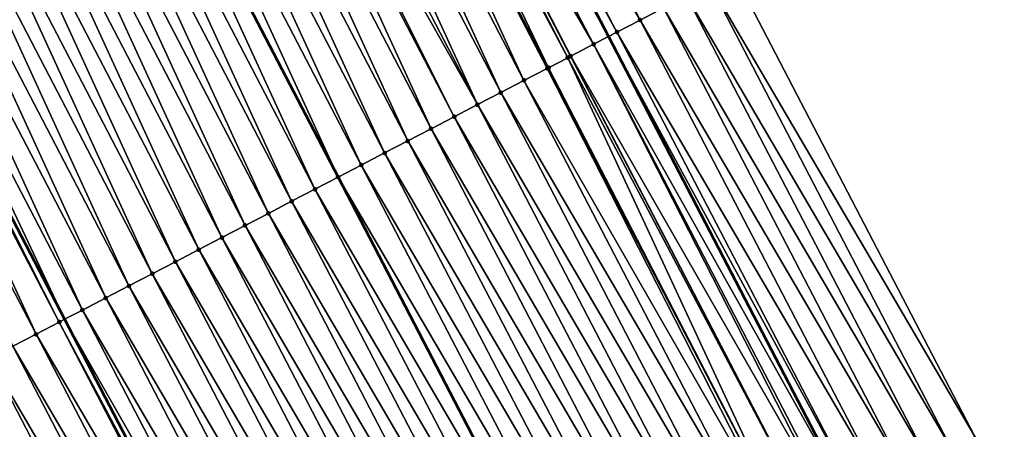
# Model space of a CAD drawing. Header units: feet. Extents: x 2007189 to 2022806, y 818621 to 837694.
# Tile 177 of 256: x 2012131 to 2012169, y 825401 to 825417. Entities that reach past the tile are written whole.
import ezdxf

# ---------------------------------------------------------------- set-up
doc = ezdxf.new("R2010")
doc.units = ezdxf.units.FT
doc.header["$MEASUREMENT"] = 0
for name, color, linetype, lineweight in [('EP_Travel Lane', 172, 'Continuous', 53), ('Road Shots', 141, 'Continuous', 100), ('Road X-Section', 40, 'Continuous', 13), ('STRIPING', 60, 'Continuous', 53)]:
    doc.layers.add(name, color=color, linetype=linetype, lineweight=lineweight)
doc.layers.add('I-77-MM17-21_SB-Surface-Border', color=7, linetype='Continuous')
doc.layers.add('I-77-MM17-21_SB-Surface-TIN', color=7, linetype='Continuous')

msp = doc.modelspace()

# ---------------------------------------------------------------- linework, layer by layer
at = {"layer": 'EP_Travel Lane'}
msp.add_polyline3d([(2012144.717475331, 825433.9908652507, 325.8341106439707), (2012153.948637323, 825416.2486762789, 325.81122153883), (2012163.174667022, 825398.4914137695, 325.7687857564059), (2012172.391940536, 825380.7417906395, 325.74865631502), (2012181.609078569, 825362.9924284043, 325.673893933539), (2012190.8262307, 825345.243039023, 325.6048285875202), (2012200.043365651, 825327.4936827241, 325.5288442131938), (2012209.260479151, 825309.7443677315, 325.4441876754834), (2012218.477528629, 825291.9951760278, 325.3337333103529), (2012227.694541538, 825274.2460547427, 325.2085426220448), (2012236.911523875, 825256.4969923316, 325.0710014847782), (2012246.128519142, 825238.7479050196, 324.9386872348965), (2012255.353109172, 825221.0193701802, 324.7356079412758), (2012264.589693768, 825203.2806514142, 324.5751162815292), (2012273.826087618, 825185.542298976, 324.3751777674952)], dxfattribs=at)
at = {"layer": 'I-77-MM17-21_SB-Surface-Border', "color": 3, "linetype": 'Continuous', "lineweight": -3}
msp.add_polyline3d([(2012158.707998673, 825418.7251280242, 325.5907426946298), (2012167.935548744, 825400.9649492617, 325.5643436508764), (2012178.040188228, 825383.6763791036, 325.5030787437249), (2012186.369965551, 825365.4659280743, 325.4758044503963), (2012196.474467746, 825348.1776222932, 325.3591922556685), (2012206.579006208, 825330.8892466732, 325.2572150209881), (2012215.79608026, 825313.1399948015, 325.1587640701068), (2012224.12574696, 825294.9297567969, 325.0869067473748), (2012234.23009017, 825277.641757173, 324.906204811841), (2012242.559729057, 825259.4315727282, 324.8231090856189), (2012251.776709, 825241.6825020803, 324.6867344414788), (2012260.99748589, 825223.9612822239, 324.4923083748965), (2012270.234014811, 825206.2226768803, 324.3197628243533), (2012279.470422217, 825188.4843049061, 324.1220730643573)], dxfattribs=at)
at = {"layer": 'I-77-MM17-21_SB-Surface-TIN', "color": 128, "linetype": 'Continuous', "lineweight": -3}
for points in [[(2012155.159618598, 825416.8787805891, 325.7697657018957), (2012145.92831762, 825434.6208938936, 325.798139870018), (2012145.041219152, 825434.1593136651, 325.8291094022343)], [(2012155.159618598, 825416.8787805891, 325.7697657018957), (2012156.046714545, 825417.340365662, 325.728722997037), (2012145.92831762, 825434.6208938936, 325.798139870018)], [(2012144.154116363, 825433.6977417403, 325.8428134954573), (2012153.948637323, 825416.2486762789, 325.81122153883), (2012144.717475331, 825433.9908652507, 325.8341106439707)], [(2012154.272521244, 825416.4171982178, 325.8051907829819), (2012145.041219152, 825434.1593136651, 325.8291094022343), (2012144.717475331, 825433.9908652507, 325.8341106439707)], [(2012154.272521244, 825416.4171982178, 325.8051907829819), (2012144.717475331, 825433.9908652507, 325.8341106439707), (2012153.948637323, 825416.2486762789, 325.81122153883)], [(2012154.272521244, 825416.4171982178, 325.8051907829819), (2012155.159618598, 825416.8787805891, 325.7697657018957), (2012145.041219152, 825434.1593136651, 325.8291094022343)], [(2012153.385419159, 825415.9556249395, 325.8217087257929), (2012144.154116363, 825433.6977417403, 325.8428134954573), (2012143.324796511, 825433.2662398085, 325.8478909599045)], [(2012153.385419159, 825415.9556249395, 325.8217087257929), (2012153.948637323, 825416.2486762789, 325.81122153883), (2012144.154116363, 825433.6977417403, 325.8428134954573)], [(2012152.397507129, 825415.4416066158, 325.8270678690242), (2012143.26701145, 825433.2361738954, 325.8480344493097), (2012143.01963208, 825433.1074611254, 325.8483241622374)], [(2012152.510887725, 825415.5005991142, 325.8269581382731), (2012143.324796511, 825433.2662398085, 325.8478909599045), (2012143.26701145, 825433.2361738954, 325.8480344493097)], [(2012152.397507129, 825415.4416066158, 325.8270678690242), (2012152.498314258, 825415.4940570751, 325.8269703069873), (2012143.26701145, 825433.2361738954, 325.8480344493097)], [(2012152.498314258, 825415.4940570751, 325.8269703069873), (2012152.510887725, 825415.5005991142, 325.8269581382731), (2012143.26701145, 825433.2361738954, 325.8480344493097)], [(2012152.510887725, 825415.5005991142, 325.8269581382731), (2012153.385419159, 825415.9556249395, 325.8217087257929), (2012143.324796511, 825433.2662398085, 325.8478909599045)], [(2012150.724099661, 825414.5709305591, 325.8183376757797), (2012142.379904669, 825432.7746096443, 325.8457829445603), (2012141.492797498, 825432.3130461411, 325.8419764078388)], [(2012151.663573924, 825415.0597395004, 325.8244253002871), (2012143.01963208, 825433.1074611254, 325.8483241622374), (2012142.379904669, 825432.7746096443, 325.8457829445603)], [(2012150.724099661, 825414.5709305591, 325.8183376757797), (2012151.611207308, 825415.0324931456, 325.8240502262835), (2012142.379904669, 825432.7746096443, 325.8457829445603)], [(2012151.611207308, 825415.0324931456, 325.8240502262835), (2012151.663573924, 825415.0597395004, 325.8244253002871), (2012142.379904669, 825432.7746096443, 325.8457829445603)], [(2012151.663573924, 825415.0597395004, 325.8244253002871), (2012152.397507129, 825415.4416066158, 325.8270678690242), (2012143.01963208, 825433.1074611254, 325.8483241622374)], [(2012149.836992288, 825414.1093674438, 325.8137244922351), (2012141.492797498, 825432.3130461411, 325.8419764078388), (2012140.605690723, 825431.8514818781, 325.8397495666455)], [(2012149.836992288, 825414.1093674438, 325.8137244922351), (2012150.724099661, 825414.5709305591, 325.8183376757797), (2012141.492797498, 825432.3130461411, 325.8419764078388)], [(2012148.949885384, 825413.6478034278, 325.8109840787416), (2012140.605690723, 825431.8514818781, 325.8397495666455), (2012139.718584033, 825431.389917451, 325.8378640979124)], [(2012148.949885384, 825413.6478034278, 325.8109840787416), (2012149.836992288, 825414.1093674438, 325.8137244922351), (2012140.605690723, 825431.8514818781, 325.8397495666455)], [(2012148.949885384, 825413.6478034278, 325.8109840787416), (2012139.718584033, 825431.389917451, 325.8378640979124), (2012139.106392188, 825431.0713925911, 325.8357439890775)], [(2012147.175671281, 825412.7246759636, 325.804322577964), (2012138.831477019, 825430.9283536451, 325.834686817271), (2012137.944369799, 825430.4667902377, 325.8306808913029)], [(2012148.062778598, 825413.1862391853, 325.8087147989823), (2012139.106392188, 825431.0713925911, 325.8357439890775), (2012138.831477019, 825430.9283536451, 325.834686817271)], [(2012147.175671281, 825412.7246759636, 325.804322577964), (2012148.062778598, 825413.1862391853, 325.8087147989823), (2012138.831477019, 825430.9283536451, 325.834686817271)], [(2012148.062778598, 825413.1862391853, 325.8087147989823), (2012148.949885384, 825413.6478034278, 325.8109840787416), (2012139.106392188, 825431.0713925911, 325.8357439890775)], [(2012146.288563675, 825412.2631132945, 325.7987817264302), (2012137.944369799, 825430.4667902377, 325.8306808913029), (2012137.057262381, 825430.0052272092, 325.8258876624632)], [(2012146.288563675, 825412.2631132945, 325.7987817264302), (2012147.175671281, 825412.7246759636, 325.804322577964), (2012137.944369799, 825430.4667902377, 325.8306808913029)], [(2012145.401456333, 825411.8015501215, 325.7942885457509), (2012137.057262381, 825430.0052272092, 325.8258876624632), (2012136.170155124, 825429.5436638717, 325.8217364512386)], [(2012145.401456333, 825411.8015501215, 325.7942885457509), (2012146.288563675, 825412.2631132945, 325.7987817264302), (2012137.057262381, 825430.0052272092, 325.8258876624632)], [(2012144.51434905, 825411.3399868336, 325.7900343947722), (2012136.170155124, 825429.5436638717, 325.8217364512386), (2012135.283048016, 825429.082100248, 325.8181801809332)], [(2012144.51434905, 825411.3399868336, 325.7900343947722), (2012145.401456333, 825411.8015501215, 325.7942885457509), (2012136.170155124, 825429.5436638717, 325.8217364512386)], [(2012135.283048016, 825429.082100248, 325.8181801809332), (2012134.395939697, 825428.6205362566, 325.814195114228), (2012143.627240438, 825410.8784233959, 325.7848932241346)], [(2012144.51434905, 825411.3399868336, 325.7900343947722), (2012135.283048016, 825429.082100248, 325.8181801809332), (2012143.627240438, 825410.8784233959, 325.7848932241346)], [(2012142.740133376, 825410.4168623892, 325.7770942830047), (2012134.395939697, 825428.6205362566, 325.814195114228), (2012133.508833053, 825428.1589744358, 325.8080842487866)], [(2012142.740133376, 825410.4168623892, 325.7770942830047), (2012143.627240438, 825410.8784233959, 325.7848932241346), (2012134.395939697, 825428.6205362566, 325.814195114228)], [(2012141.853024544, 825409.9553020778, 325.76665078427), (2012133.508833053, 825428.1589744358, 325.8080842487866), (2012132.62172511, 825427.6974124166, 325.8011917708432)], [(2012141.853024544, 825409.9553020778, 325.76665078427), (2012142.740133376, 825410.4168623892, 325.7770942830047), (2012133.508833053, 825428.1589744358, 325.8080842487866)], [(2012140.965915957, 825409.493741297, 325.7571837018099), (2012132.62172511, 825427.6974124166, 325.8011917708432), (2012131.734617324, 825427.2358500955, 325.7949271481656)], [(2012140.965915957, 825409.493741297, 325.7571837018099), (2012141.853024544, 825409.9553020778, 325.76665078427), (2012132.62172511, 825427.6974124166, 325.8011917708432)], [(2012140.078808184, 825409.0321789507, 325.7509714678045), (2012131.734617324, 825427.2358500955, 325.7949271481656), (2012130.847510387, 825426.7742861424, 325.7920560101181)], [(2012140.078808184, 825409.0321789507, 325.7509714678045), (2012140.965915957, 825409.493741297, 325.7571837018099), (2012131.734617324, 825427.2358500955, 325.7949271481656)], [(2012139.191701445, 825408.5706146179, 325.7488899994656), (2012130.847510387, 825426.7742861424, 325.7920560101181), (2012129.960403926, 825426.3127212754, 325.7910851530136)], [(2012139.191701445, 825408.5706146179, 325.7488899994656), (2012140.078808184, 825409.0321789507, 325.7509714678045), (2012130.847510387, 825426.7742861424, 325.7920560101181)], [(2012138.304594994, 825408.1090497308, 325.7479607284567), (2012129.960403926, 825426.3127212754, 325.7910851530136), (2012129.073297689, 825425.8511559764, 325.7910127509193)], [(2012138.304594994, 825408.1090497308, 325.7479607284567), (2012139.191701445, 825408.5706146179, 325.7488899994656), (2012129.960403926, 825426.3127212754, 325.7910851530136)], [(2012137.417488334, 825407.6474852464, 325.7461944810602), (2012129.073297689, 825425.8511559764, 325.7910127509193), (2012128.186191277, 825425.3895910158, 325.7902364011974)], [(2012137.417488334, 825407.6474852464, 325.7461944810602), (2012138.304594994, 825408.1090497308, 325.7479607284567), (2012129.073297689, 825425.8511559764, 325.7910127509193)], [(2012136.53038133, 825407.1859214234, 325.7430528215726), (2012128.186191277, 825425.3895910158, 325.7902364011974), (2012127.299084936, 825424.9280259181, 325.7897450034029)], [(2012136.53038133, 825407.1859214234, 325.7430528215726), (2012137.417488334, 825407.6474852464, 325.7461944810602), (2012128.186191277, 825425.3895910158, 325.7902364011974)], [(2012135.643274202, 825406.7243578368, 325.7394196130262), (2012127.299084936, 825424.9280259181, 325.7897450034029), (2012126.411978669, 825424.4664606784, 325.7895490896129)], [(2012135.643274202, 825406.7243578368, 325.7394196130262), (2012136.53038133, 825407.1859214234, 325.7430528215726), (2012127.299084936, 825424.9280259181, 325.7897450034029)], [(2012134.756166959, 825406.2627944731, 325.7353231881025), (2012126.411978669, 825424.4664606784, 325.7895490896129), (2012125.524872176, 825424.0048958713, 325.7884537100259)], [(2012134.756166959, 825406.2627944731, 325.7353231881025), (2012135.643274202, 825406.7243578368, 325.7394196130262), (2012126.411978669, 825424.4664606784, 325.7895490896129)], [(2012133.869059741, 825405.8012310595, 325.7313301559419), (2012125.524872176, 825424.0048958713, 325.7884537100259), (2012124.637765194, 825423.5433320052, 325.7854018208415)], [(2012133.869059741, 825405.8012310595, 325.7313301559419), (2012134.756166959, 825406.2627944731, 325.7353231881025), (2012125.524872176, 825424.0048958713, 325.7884537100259)], [(2012124.637765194, 825423.5433320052, 325.7854018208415), (2012123.956629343, 825423.1889370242, 325.7804114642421), (2012133.187800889, 825405.4467727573, 325.725233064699)], [(2012133.869059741, 825405.8012310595, 325.7313301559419), (2012124.637765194, 825423.5433320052, 325.7854018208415), (2012133.187800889, 825405.4467727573, 325.725233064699)], [(2012132.094841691, 825404.8781111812, 325.708895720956), (2012123.750657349, 825423.0817697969, 325.7789024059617), (2012122.863548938, 825422.6202086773, 325.7701401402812)], [(2012132.981951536, 825405.339669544, 325.7233907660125), (2012123.956629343, 825423.1889370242, 325.7804114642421), (2012123.750657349, 825423.0817697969, 325.7789024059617)], [(2012132.094841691, 825404.8781111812, 325.708895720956), (2012132.981951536, 825405.339669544, 325.7233907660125), (2012123.750657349, 825423.0817697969, 325.7789024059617)], [(2012132.981951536, 825405.339669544, 325.7233907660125), (2012133.187800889, 825405.4467727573, 325.725233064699), (2012123.956629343, 825423.1889370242, 325.7804114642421)], [(2012131.207731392, 825404.4165536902, 325.6925880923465), (2012132.094841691, 825404.8781111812, 325.708895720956), (2012122.863548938, 825422.6202086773, 325.7701401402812)], [(2012167.935548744, 825400.9649492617, 325.5643436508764), (2012158.707998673, 825418.7251280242, 325.5907426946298), (2012157.820903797, 825418.2635408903, 325.6360703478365)], [(2012167.048187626, 825400.503874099, 325.6095528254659), (2012157.820903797, 825418.2635408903, 325.6360703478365), (2012156.93380968, 825417.8019522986, 325.6844294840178)], [(2012167.048187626, 825400.503874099, 325.6095528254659), (2012167.935548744, 825400.9649492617, 325.5643436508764), (2012157.820903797, 825418.2635408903, 325.6360703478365)], [(2012166.160827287, 825400.0427974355, 325.6550762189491), (2012156.93380968, 825417.8019522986, 325.6844294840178), (2012156.046714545, 825417.340365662, 325.728722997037)], [(2012166.160827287, 825400.0427974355, 325.6550762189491), (2012167.048187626, 825400.503874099, 325.6095528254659), (2012156.93380968, 825417.8019522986, 325.6844294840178)], [(2012165.27346184, 825399.5817306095, 325.6985398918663), (2012156.046714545, 825417.340365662, 325.728722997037), (2012155.159618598, 825416.8787805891, 325.7697657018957)], [(2012165.27346184, 825399.5817306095, 325.6985398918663), (2012166.160827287, 825400.0427974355, 325.6550762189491), (2012156.046714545, 825417.340365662, 325.728722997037)], [(2012164.386084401, 825399.120686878, 325.7371681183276), (2012155.159618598, 825416.8787805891, 325.7697657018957), (2012154.272521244, 825416.4171982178, 325.8051907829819)], [(2012164.386084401, 825399.120686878, 325.7371681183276), (2012165.27346184, 825399.5817306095, 325.6985398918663), (2012155.159618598, 825416.8787805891, 325.7697657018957)], [(2012153.385419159, 825415.9556249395, 325.8217087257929), (2012163.174667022, 825398.4914137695, 325.7687857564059), (2012153.948637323, 825416.2486762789, 325.81122153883)], [(2012163.498681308, 825398.659692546, 325.7654532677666), (2012154.272521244, 825416.4171982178, 325.8051907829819), (2012153.948637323, 825416.2486762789, 325.81122153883)], [(2012163.498681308, 825398.659692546, 325.7654532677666), (2012153.948637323, 825416.2486762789, 325.81122153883), (2012163.174667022, 825398.4914137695, 325.7687857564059)], [(2012163.498681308, 825398.659692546, 325.7654532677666), (2012164.386084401, 825399.120686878, 325.7371681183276), (2012154.272521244, 825416.4171982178, 325.8051907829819)], [(2012162.473306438, 825398.1271647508, 325.7748718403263), (2012153.385419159, 825415.9556249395, 325.8217087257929), (2012152.510887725, 825415.5005991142, 325.8269581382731)], [(2012162.6112307, 825398.1987897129, 325.7745807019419), (2012163.174667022, 825398.4914137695, 325.7687857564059), (2012153.385419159, 825415.9556249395, 325.8217087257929)], [(2012162.473306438, 825398.1271647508, 325.7748718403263), (2012162.6112307, 825398.1987897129, 325.7745807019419), (2012153.385419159, 825415.9556249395, 325.8217087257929)], [(2012160.836267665, 825397.2771030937, 325.7679099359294), (2012152.397507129, 825415.4416066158, 325.8270678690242), (2012151.663573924, 825415.0597395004, 325.8244253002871)], [(2012161.723752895, 825397.7379392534, 325.7727423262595), (2012152.498314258, 825415.4940570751, 325.8269703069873), (2012152.397507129, 825415.4416066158, 325.8270678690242)], [(2012160.836267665, 825397.2771030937, 325.7679099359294), (2012161.723752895, 825397.7379392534, 325.7727423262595), (2012152.397507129, 825415.4416066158, 325.8270678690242)], [(2012161.723752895, 825397.7379392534, 325.7727423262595), (2012152.510887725, 825415.5005991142, 325.8269581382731), (2012152.498314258, 825415.4940570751, 325.8269703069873)], [(2012161.723752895, 825397.7379392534, 325.7727423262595), (2012162.473306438, 825398.1271647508, 325.7748718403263), (2012152.510887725, 825415.5005991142, 325.8269581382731)], [(2012160.68211203, 825397.1970573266, 325.7668746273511), (2012151.611207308, 825415.0324931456, 325.8240502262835), (2012150.724099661, 825414.5709305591, 325.8183376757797)], [(2012160.836267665, 825397.2771030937, 325.7679099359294), (2012151.663573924, 825415.0597395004, 325.8244253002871), (2012151.611207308, 825415.0324931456, 325.8240502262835)], [(2012160.68211203, 825397.1970573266, 325.7668746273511), (2012160.836267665, 825397.2771030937, 325.7679099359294), (2012151.611207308, 825415.0324931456, 325.8240502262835)], [(2012159.948778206, 825396.8162750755, 325.7613728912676), (2012150.724099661, 825414.5709305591, 325.8183376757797), (2012149.836992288, 825414.1093674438, 325.8137244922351)], [(2012159.948778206, 825396.8162750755, 325.7613728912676), (2012160.68211203, 825397.1970573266, 325.7668746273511), (2012150.724099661, 825414.5709305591, 325.8183376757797)], [(2012159.061288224, 825396.3554480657, 325.7546247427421), (2012149.836992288, 825414.1093674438, 325.8137244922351), (2012148.949885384, 825413.6478034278, 325.8109840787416)], [(2012159.061288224, 825396.3554480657, 325.7546247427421), (2012159.948778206, 825396.8162750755, 325.7613728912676), (2012149.836992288, 825414.1093674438, 325.8137244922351)], [(2012158.173799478, 825395.8946186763, 325.7483748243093), (2012148.949885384, 825413.6478034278, 325.8109840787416), (2012148.062778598, 825413.1862391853, 325.8087147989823)], [(2012158.173799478, 825395.8946186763, 325.7483748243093), (2012159.061288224, 825396.3554480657, 325.7546247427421), (2012148.949885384, 825413.6478034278, 325.8109840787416)], [(2012157.2863107, 825395.433789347, 325.7421123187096), (2012148.062778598, 825413.1862391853, 325.8087147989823), (2012147.175671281, 825412.7246759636, 325.804322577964)], [(2012157.2863107, 825395.433789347, 325.7421123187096), (2012158.173799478, 825395.8946186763, 325.7483748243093), (2012148.062778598, 825413.1862391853, 325.8087147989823)], [(2012156.398820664, 825394.9729624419, 325.7353422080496), (2012147.175671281, 825412.7246759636, 325.804322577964), (2012146.288563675, 825412.2631132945, 325.7987817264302)], [(2012156.398820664, 825394.9729624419, 325.7353422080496), (2012157.2863107, 825395.433789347, 325.7421123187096), (2012147.175671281, 825412.7246759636, 325.804322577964)], [(2012155.511329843, 825394.5121370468, 325.7282559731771), (2012146.288563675, 825412.2631132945, 325.7987817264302), (2012145.401456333, 825411.8015501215, 325.7942885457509)], [(2012155.511329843, 825394.5121370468, 325.7282559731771), (2012156.398820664, 825394.9729624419, 325.7353422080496), (2012146.288563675, 825412.2631132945, 325.7987817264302)], [(2012154.623839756, 825394.0513102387, 325.7214655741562), (2012145.401456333, 825411.8015501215, 325.7942885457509), (2012144.51434905, 825411.3399868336, 325.7900343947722)], [(2012154.623839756, 825394.0513102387, 325.7214655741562), (2012155.511329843, 825394.5121370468, 325.7282559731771), (2012145.401456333, 825411.8015501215, 325.7942885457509)], [(2012153.736351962, 825393.5904790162, 325.7155994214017), (2012144.51434905, 825411.3399868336, 325.7900343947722), (2012143.627240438, 825410.8784233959, 325.7848932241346)], [(2012153.736351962, 825393.5904790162, 325.7155994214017), (2012154.623839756, 825394.0513102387, 325.7214655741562), (2012144.51434905, 825411.3399868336, 325.7900343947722)], [(2012142.740133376, 825410.4168623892, 325.7770942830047), (2012152.848861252, 825393.1296506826, 325.7090072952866), (2012143.627240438, 825410.8784233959, 325.7848932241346)], [(2012153.736351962, 825393.5904790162, 325.7155994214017), (2012143.627240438, 825410.8784233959, 325.7848932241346), (2012152.848861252, 825393.1296506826, 325.7090072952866)], [(2012151.961367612, 825392.6688334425, 325.7003347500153), (2012142.740133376, 825410.4168623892, 325.7770942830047), (2012141.853024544, 825409.9553020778, 325.76665078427)], [(2012151.961367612, 825392.6688334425, 325.7003347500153), (2012152.848861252, 825393.1296506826, 325.7090072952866), (2012142.740133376, 825410.4168623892, 325.7770942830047)], [(2012151.073867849, 825392.2080252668, 325.6896431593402), (2012141.853024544, 825409.9553020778, 325.76665078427), (2012140.965915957, 825409.493741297, 325.7571837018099)], [(2012151.073867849, 825392.2080252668, 325.6896431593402), (2012151.961367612, 825392.6688334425, 325.7003347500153), (2012141.853024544, 825409.9553020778, 325.76665078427)], [(2012150.186369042, 825391.7472152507, 325.6793368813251), (2012140.965915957, 825409.493741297, 325.7571837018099), (2012140.078808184, 825409.0321789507, 325.7509714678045)], [(2012150.186369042, 825391.7472152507, 325.6793368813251), (2012151.073867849, 825392.2080252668, 325.6896431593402), (2012140.965915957, 825409.493741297, 325.7571837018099)], [(2012149.298877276, 825391.2863916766, 325.6718693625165), (2012140.078808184, 825409.0321789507, 325.7509714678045), (2012139.191701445, 825408.5706146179, 325.7488899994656)], [(2012149.298877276, 825391.2863916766, 325.6718693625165), (2012150.186369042, 825391.7472152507, 325.6793368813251), (2012140.078808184, 825409.0321789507, 325.7509714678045)], [(2012148.411390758, 825390.8255579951, 325.6665180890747), (2012139.191701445, 825408.5706146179, 325.7488899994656), (2012138.304594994, 825408.1090497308, 325.7479607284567)], [(2012148.411390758, 825390.8255579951, 325.6665180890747), (2012149.298877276, 825391.2863916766, 325.6718693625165), (2012139.191701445, 825408.5706146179, 325.7488899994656)], [(2012147.523906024, 825390.364720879, 325.6618859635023), (2012138.304594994, 825408.1090497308, 325.7479607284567), (2012137.417488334, 825407.6474852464, 325.7461944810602)], [(2012147.523906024, 825390.364720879, 325.6618859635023), (2012148.411390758, 825390.8255579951, 325.6665180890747), (2012138.304594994, 825408.1090497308, 325.7479607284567)], [(2012146.636420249, 825389.9038857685, 325.6568338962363), (2012137.417488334, 825407.6474852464, 325.7461944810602), (2012136.53038133, 825407.1859214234, 325.7430528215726)], [(2012146.636420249, 825389.9038857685, 325.6568338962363), (2012147.523906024, 825390.364720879, 325.6618859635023), (2012137.417488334, 825407.6474852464, 325.7461944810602)], [(2012145.74893267, 825389.4430541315, 325.6510545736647), (2012136.53038133, 825407.1859214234, 325.7430528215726), (2012135.643274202, 825406.7243578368, 325.7394196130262)], [(2012145.74893267, 825389.4430541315, 325.6510545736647), (2012146.636420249, 825389.9038857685, 325.6568338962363), (2012136.53038133, 825407.1859214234, 325.7430528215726)], [(2012144.861442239, 825388.9822279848, 325.6441256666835), (2012135.643274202, 825406.7243578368, 325.7394196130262), (2012134.756166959, 825406.2627944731, 325.7353231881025)], [(2012144.861442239, 825388.9822279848, 325.6441256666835), (2012145.74893267, 825389.4430541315, 325.6510545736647), (2012135.643274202, 825406.7243578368, 325.7394196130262)], [(2012143.973948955, 825388.5214073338, 325.6360461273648), (2012134.756166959, 825406.2627944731, 325.7353231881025), (2012133.869059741, 825405.8012310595, 325.7313301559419)], [(2012143.973948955, 825388.5214073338, 325.6360461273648), (2012144.861442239, 825388.9822279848, 325.6441256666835), (2012134.756166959, 825406.2627944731, 325.7353231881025)], [(2012143.086452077, 825388.0605936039, 325.6265174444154), (2012133.869059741, 825405.8012310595, 325.7313301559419), (2012133.187800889, 825405.4467727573, 325.725233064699)], [(2012143.086452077, 825388.0605936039, 325.6265174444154), (2012143.973948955, 825388.5214073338, 325.6360461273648), (2012133.869059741, 825405.8012310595, 325.7313301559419)], [(2012142.198952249, 825387.5997855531, 325.6157997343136), (2012132.981951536, 825405.339669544, 325.7233907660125), (2012132.094841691, 825404.8781111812, 325.708895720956)], [(2012132.981951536, 825405.339669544, 325.7233907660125), (2012142.390741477, 825387.6993664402, 325.618115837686), (2012133.187800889, 825405.4467727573, 325.725233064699)], [(2012142.198952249, 825387.5997855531, 325.6157997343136), (2012142.390741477, 825387.6993664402, 325.618115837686), (2012132.981951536, 825405.339669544, 325.7233907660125)], [(2012143.086452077, 825388.0605936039, 325.6265174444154), (2012133.187800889, 825405.4467727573, 325.725233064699), (2012142.390741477, 825387.6993664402, 325.618115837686)], [(2012141.311450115, 825387.138981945, 325.6041518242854), (2012132.094841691, 825404.8781111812, 325.708895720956), (2012131.207731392, 825404.4165536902, 325.6925880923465)], [(2012141.311450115, 825387.138981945, 325.6041518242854), (2012142.198952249, 825387.5997855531, 325.6157997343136), (2012132.094841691, 825404.8781111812, 325.708895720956)], [(2012140.423946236, 825386.6781816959, 325.5918006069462), (2012131.207731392, 825404.4165536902, 325.6925880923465), (2012130.32062208, 825403.9549943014, 325.6802267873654)], [(2012140.423946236, 825386.6781816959, 325.5918006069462), (2012141.311450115, 825387.138981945, 325.6041518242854), (2012131.207731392, 825404.4165536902, 325.6925880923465)], [(2012139.536442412, 825386.2173813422, 325.5794712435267), (2012130.32062208, 825403.9549943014, 325.6802267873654), (2012129.433513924, 825403.4934326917, 325.6724833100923)], [(2012139.536442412, 825386.2173813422, 325.5794712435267), (2012140.423946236, 825386.6781816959, 325.5918006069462), (2012130.32062208, 825403.9549943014, 325.6802267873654)], [(2012138.648940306, 825385.7565776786, 325.5678349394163), (2012129.433513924, 825403.4934326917, 325.6724833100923), (2012128.54640635, 825403.0318699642, 325.6670635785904)], [(2012138.648940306, 825385.7565776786, 325.5678349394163), (2012139.536442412, 825386.2173813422, 325.5794712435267), (2012129.433513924, 825403.4934326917, 325.6724833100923)], [(2012137.761440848, 825385.2957689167, 325.5572660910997), (2012128.54640635, 825403.0318699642, 325.6670635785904), (2012127.659298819, 825402.5703071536, 325.6618168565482)], [(2012137.761440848, 825385.2957689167, 325.5572660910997), (2012138.648940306, 825385.7565776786, 325.5678349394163), (2012128.54640635, 825403.0318699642, 325.6670635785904)], [(2012136.873945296, 825384.8349526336, 325.5482720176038), (2012127.659298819, 825402.5703071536, 325.6618168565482), (2012126.772191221, 825402.1087444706, 325.6563046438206)], [(2012136.873945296, 825384.8349526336, 325.5482720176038), (2012137.761440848, 825385.2957689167, 325.5572660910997), (2012127.659298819, 825402.5703071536, 325.6618168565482)], [(2012135.986453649, 825384.3741288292, 325.5408527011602), (2012126.772191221, 825402.1087444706, 325.6563046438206), (2012125.88508347, 825401.6471820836, 325.6501776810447)], [(2012135.986453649, 825384.3741288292, 325.5408527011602), (2012136.873945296, 825384.8349526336, 325.5482720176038), (2012126.772191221, 825402.1087444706, 325.6563046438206)], [(2012134.829346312, 825383.7733113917, 325.5307803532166), (2012125.88508347, 825401.6471820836, 325.6501776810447), (2012124.997975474, 825401.1856201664, 325.6430730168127)], [(2012134.829346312, 825383.7733113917, 325.5307803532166), (2012135.098962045, 825383.9133049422, 325.5334507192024), (2012125.88508347, 825401.6471820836, 325.6501776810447)], [(2012135.098962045, 825383.9133049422, 325.5334507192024), (2012135.986453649, 825384.3741288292, 325.5408527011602), (2012125.88508347, 825401.6471820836, 325.6501776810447)]]:
    msp.add_3dface(points, dxfattribs=at)
at = {"layer": 'Road Shots', "lineweight": 100}
for p in [(2012155.159618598, 825416.8787805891, 325.7697657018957), (2012154.272521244, 825416.4171982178, 325.8051907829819), (2012153.385419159, 825415.9556249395, 325.8217087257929), (2012152.397507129, 825415.4416066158, 325.8270678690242), (2012152.498314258, 825415.4940570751, 325.8269703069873), (2012152.510887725, 825415.5005991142, 325.8269581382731), (2012151.611207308, 825415.0324931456, 325.8240502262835), (2012151.663573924, 825415.0597395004, 325.8244253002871), (2012150.724099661, 825414.5709305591, 325.8183376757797), (2012149.836992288, 825414.1093674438, 325.8137244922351), (2012148.949885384, 825413.6478034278, 325.8109840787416), (2012148.062778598, 825413.1862391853, 325.8087147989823), (2012147.175671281, 825412.7246759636, 325.804322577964), (2012146.288563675, 825412.2631132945, 325.7987817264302), (2012145.401456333, 825411.8015501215, 325.7942885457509), (2012144.51434905, 825411.3399868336, 325.7900343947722), (2012143.627241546, 825410.8784239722, 325.7848932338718), (2012142.740133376, 825410.4168623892, 325.7770942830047), (2012141.853024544, 825409.9553020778, 325.76665078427), (2012140.965915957, 825409.493741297, 325.7571837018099), (2012140.078808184, 825409.0321789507, 325.7509714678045), (2012139.191701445, 825408.5706146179, 325.7488899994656), (2012138.304594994, 825408.1090497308, 325.7479607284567), (2012137.417488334, 825407.6474852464, 325.7461944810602), (2012136.53038133, 825407.1859214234, 325.7430528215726), (2012135.643274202, 825406.7243578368, 325.7394196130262), (2012134.756166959, 825406.2627944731, 325.7353231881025), (2012133.869059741, 825405.8012310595, 325.7313301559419), (2012132.981951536, 825405.339669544, 325.7233907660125), (2012132.094841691, 825404.8781111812, 325.708895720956)]:
    msp.add_point(p, dxfattribs=at)
at = {"layer": 'Road X-Section', "extrusion": (-0.4615652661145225, 0.8871060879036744, 0.0005421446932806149), "elevation": -196508.4168740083, "flags": 128}
msp.add_lwpolyline([(-2165983.171527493, 432.1268015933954), (-2165982.171527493, 432.1721292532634), (-2165981.171527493, 432.2204883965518), (-2165980.171527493, 432.2647819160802), (-2165979.171527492, 432.3058246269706), (-2165978.171527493, 432.341249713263), (-2165977.171527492, 432.3577676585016), (-2165976.185701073, 432.3630170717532), (-2165976.171527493, 432.3630292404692), (-2165976.057891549, 432.3631268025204), (-2165975.230558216, 432.3604842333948), (-2165975.171527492, 432.3601091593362), (-2165974.171527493, 432.3543966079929), (-2165973.171527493, 432.3497834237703), (-2165972.171527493, 432.3470430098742), (-2165971.171527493, 432.3447737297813), (-2165970.171527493, 432.3403815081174), (-2165969.171527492, 432.3348406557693), (-2165968.171527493, 432.3303474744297), (-2165967.171527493, 432.3260933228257), (-2165966.171527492, 432.3209521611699), (-2165965.171527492, 432.3131532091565), (-2165964.171527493, 432.3027097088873), (-2165963.171527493, 432.2932426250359), (-2165962.171527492, 432.2870303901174), (-2165961.171527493, 432.2849489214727), (-2165960.171527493, 432.2840196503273), (-2165959.171527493, 432.2822534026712), (-2165958.171527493, 432.2791117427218), (-2165957.171527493, 432.2754785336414), (-2165956.171527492, 432.2713821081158), (-2165955.171527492, 432.2673890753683), (-2165954.171527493, 432.2594496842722), (-2165953.171527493, 432.2449546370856), (-2165952.171527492, 432.2286470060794), (-2165951.171527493, 432.2162856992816), (-2165950.171527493, 432.2085422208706), (-2165949.171527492, 432.2031224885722), (-2165948.171527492, 432.1978757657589), (-2165947.171527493, 432.1923635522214), (-2165946.171527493, 432.186236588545), (-2165945.171527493, 432.1791319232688), (-2165944.171527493, 432.1687461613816), (-2165943.171527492, 432.1543444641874), (-2165942.171527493, 432.1361472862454), (-2165941.523224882, 432.1226420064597)], dxfattribs=at)
at = {"layer": 'STRIPING'}
for points in [[(2012134.395939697, 825428.6205362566, 325.814195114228), (2012143.627240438, 825410.8784233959, 325.7848932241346), (2012152.848861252, 825393.1296506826, 325.7090072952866), (2012162.066043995, 825375.3801895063, 325.6543996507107), (2012171.283123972, 825357.6309262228, 325.5583568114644), (2012180.500208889, 825339.8816534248, 325.464307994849), (2012189.717290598, 825322.1323868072, 325.3689662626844), (2012198.934363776, 825304.3831366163, 325.2701817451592), (2012208.151393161, 825286.6339707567, 325.1537425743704), (2012217.368421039, 825268.8848077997, 325.036696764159), (2012226.585377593, 825251.1357821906, 324.8908901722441), (2012235.802339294, 825233.3867466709, 324.7471604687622), (2012245.032499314, 825215.6474835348, 324.5597832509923), (2012254.269056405, 825197.9088240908, 324.3930464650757)], [(2012123.956629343, 825423.1889370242, 325.7804114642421), (2012133.187800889, 825405.4467727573, 325.725233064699), (2012142.390741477, 825387.6993664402, 325.618115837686), (2012151.588663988, 825369.9401113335, 325.5292453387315), (2012160.786523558, 825352.1809777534, 325.4149498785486), (2012169.984364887, 825334.4218793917, 325.2932752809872), (2012179.182239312, 825316.6627171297, 325.1849666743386), (2012188.380094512, 825298.9035919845, 325.0689082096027), (2012197.577932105, 825281.1445008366, 324.945723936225), (2012206.775790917, 825263.3853687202, 324.8311070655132), (2012215.973567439, 825245.6263954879, 324.6832595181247), (2012225.171307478, 825227.867492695, 324.520662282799), (2012234.401996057, 825210.1145924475, 324.3536701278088), (2012243.638575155, 825192.375897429, 324.1909065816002)]]:
    msp.add_polyline3d(points, dxfattribs=at)

doc.saveas('drawing.dxf')
